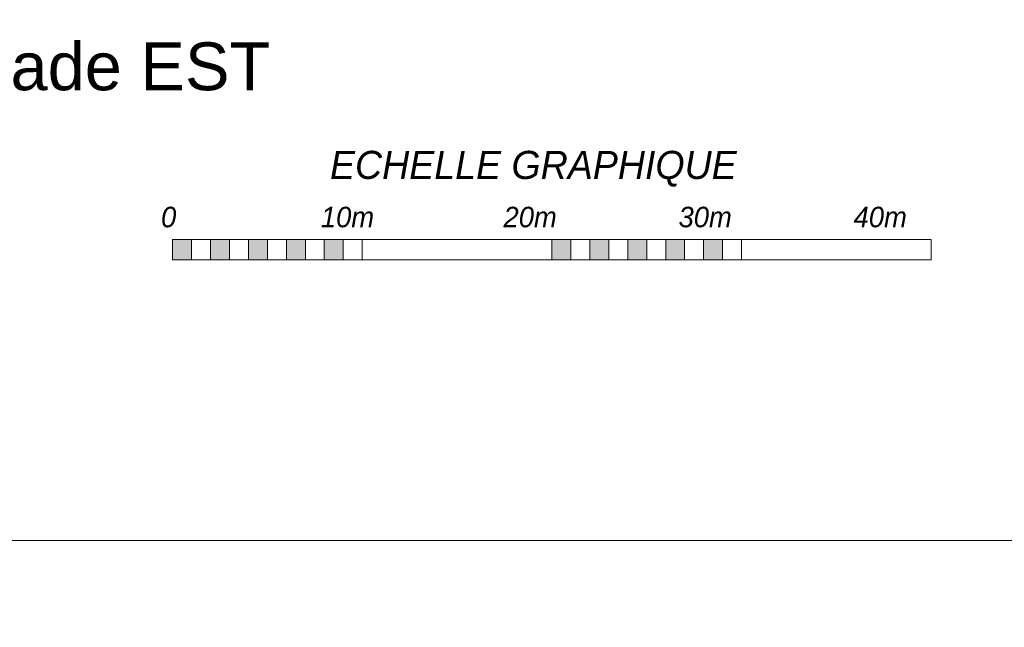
# Model space of a CAD drawing. Header units: centimetres. Extents: x 100159 to 737697, y -50084 to 234864.
# Tile 11 of 165: x 399416 to 404607, y -25226 to -22026. Entities that reach past the tile are written whole.
import ezdxf

# ---------------------------------------------------------------- set-up
doc = ezdxf.new("R2010")
doc.units = ezdxf.units.CM
doc.layers.get('0').update_dxf_attribs({"lineweight": 5})
for name, color, linetype, lineweight in [('A-Text-01', 7, 'Continuous', 9), ('DDL-HACHURES', 252, 'Continuous', 13), ('DDL-TEXTE', 7, 'Continuous', 9)]:
    doc.layers.add(name, color=color, linetype=linetype, lineweight=lineweight)
doc.layers.add('DDL-TEXTE SSi', color=7, linetype='Continuous', lineweight=0, true_color=0xff1414)
doc.styles.add('Century Gothic italic', font='GOTHICI.TTF')
doc.styles.get("Standard").update_dxf_attribs({"font": 'arial.ttf'})

msp = doc.modelspace()

# ---------------------------------------------------------------- hatches: boundary and pattern name
at = {"layer": 'DDL-HACHURES'}
h = msp.add_hatch(dxfattribs=at)
h.set_pattern_fill('ANSI31', color=256, scale=5, angle=180)
h.set_pattern_definition([(315, (487101.846, -21236.112), (11.2253202, 11.2253202), [])])
edge = h.paths.add_edge_path()
edge.add_line((428241.223, -20411.342), (430732.326, -20411.377))
edge.add_line((430732.326, -20411.377), (430732.469, -20542.781))
edge.add_line((430732.469, -20542.781), (430771.842, -20569.512))
edge.add_line((430771.842, -20569.512), (430771.842, -20447.377))
edge.add_line((430771.842, -20447.377), (431572.594, -20447.377))
edge.add_line((431572.594, -20447.377), (431572.594, -20557.358))
edge.add_line((431572.594, -20557.358), (431592.594, -20570.936))
edge.add_line((431592.594, -20570.936), (431592.594, -20447.377))
edge.add_line((431592.594, -20447.377), (431852.489, -20447.377))
edge.add_line((431852.489, -20447.377), (431852.489, -20557.286))
edge.add_line((431852.489, -20557.286), (431872.594, -20570.512))
edge.add_line((431872.594, -20570.512), (431872.594, -20447.377))
edge.add_line((431872.594, -20447.377), (432672.944, -20447.377))
edge.add_line((432672.944, -20447.377), (432672.944, -20556.215))
edge.add_line((432672.944, -20556.215), (432712.53, -20583.09))
edge.add_line((432712.53, -20583.09), (432712.53, -20413.377))
edge.add_line((432712.53, -20413.377), (432730.53, -20413.377))
edge.add_line((432730.53, -20413.377), (432730.53, -20431.377))
edge.add_line((432730.53, -20431.377), (432952.464, -20432.308))
edge.add_line((432952.464, -20432.308), (432952.464, -20471.377))
edge.add_line((432952.464, -20471.377), (432972.464, -20471.377))
edge.add_line((432972.464, -20471.377), (432972.464, -20431.377))
edge.add_line((432972.464, -20431.377), (433251.467, -20430.076))
edge.add_line((433251.467, -20430.076), (433251.467, -20605.165))
edge.add_line((433251.467, -20605.165), (433271.467, -20596.83))
edge.add_line((433271.467, -20596.83), (433271.467, -20431.377))
edge.add_line((433271.467, -20431.377), (433772.53, -20431.377))
edge.add_line((433772.53, -20431.377), (433772.53, -20596.83))
edge.add_line((433772.53, -20596.83), (433792.53, -20603.864))
edge.add_line((433792.53, -20603.864), (433792.53, -20431.377))
edge.add_line((433792.53, -20431.377), (433812.532, -20431.377))
edge.add_line((433812.532, -20431.377), (433812.532, -20471.377))
edge.add_line((433812.532, -20471.377), (433832.532, -20471.377))
edge.add_line((433832.532, -20471.377), (433832.532, -20411.377))
edge.add_line((433832.532, -20411.377), (434044.531, -20411.377))
edge.add_line((434044.531, -20411.377), (434044.531, -20426.377))
edge.add_line((434044.531, -20426.377), (435404.807, -20480.764))
edge.add_line((435404.807, -20480.764), (435404.807, -20469.769))
edge.add_line((435404.807, -20469.769), (435547.248, -20477.825))
edge.add_line((435547.248, -20477.825), (435546.926, -20489.675))
edge.add_line((435546.926, -20489.675), (437193.368, -20551.115))
edge.add_line((437193.368, -20551.115), (437732.1, -20616.411))
edge.add_line((437732.1, -20616.411), (437732.1, -20631.411))
edge.add_line((437732.1, -20631.411), (438339.416, -20630.913))
edge.add_line((438339.416, -20630.913), (438339.416, -20615.913))
edge.add_line((438339.416, -20615.913), (438805.023, -20610.193))
edge.add_line((438805.023, -20610.193), (438811.747, -21068.427))
edge.add_line((438811.747, -21068.427), (421995.953, -21014.17))
edge.add_line((421995.953, -21014.17), (423667.654, -20634.342))
edge.add_arc((423727.96, -20641.842), 60.77, 172.910732, 187.089266)
edge.add_arc((424337.298, -76079283.802), 76058634.463, 89.99949554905, 90.00050445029, ccw=False)
edge.add_line((425006.944, -20649.342), (425006.944, -20612.039))
edge.add_line((425006.944, -20612.039), (425953.543, -20512.039))
edge.add_line((425953.543, -20512.039), (428241.223, -20411.342))
at = {"layer": 'DDL-TEXTE', "linetype": 'Continuous'}
h = msp.add_hatch(dxfattribs=at)
h.set_pattern_fill('ANGLE', color=256)
h.set_pattern_definition([(0, (201219.21, 32515.04), (0, 6.985), [5.08, -1.905]), (90, (201219.21, 32515.04), (-6.985, 4e-16), [5.08, -1.905])])
h.paths.add_polyline_path([(400222.017, -23290), (400322.017, -23290), (400322.017, -23184.495), (400222.017, -23184.495)])
h.paths.add_polyline_path([(400522.017, -23184.495), (400422.017, -23184.495), (400422.017, -23290), (400522.017, -23290)])
h.paths.add_polyline_path([(400722.017, -23184.495), (400622.017, -23184.495), (400622.017, -23290), (400722.017, -23290)])
h.paths.add_polyline_path([(400822.017, -23290), (400922.017, -23290), (400922.017, -23184.495), (400822.017, -23184.495)])
h.paths.add_polyline_path([(401122.017, -23184.495), (401022.017, -23184.495), (401022.017, -23290), (401122.017, -23290)])
h = msp.add_hatch(dxfattribs=at)
h.set_pattern_fill('ANGLE', color=256)
h.set_pattern_definition([(0, (203219.21, 32515.04), (0, 6.985), [5.08, -1.905]), (90, (203219.21, 32515.04), (-6.985, 4e-16), [5.08, -1.905])])
h.paths.add_polyline_path([(402222.017, -23290), (402322.017, -23290), (402322.017, -23184.495), (402222.017, -23184.495)])
h.paths.add_polyline_path([(402522.017, -23184.495), (402422.017, -23184.495), (402422.017, -23290), (402522.017, -23290)])
h.paths.add_polyline_path([(402722.017, -23184.495), (402622.017, -23184.495), (402622.017, -23290), (402722.017, -23290)])
h.paths.add_polyline_path([(402822.017, -23290), (402922.017, -23290), (402922.017, -23184.495), (402822.017, -23184.495)])
h.paths.add_polyline_path([(403122.017, -23184.495), (403022.017, -23184.495), (403022.017, -23290), (403122.017, -23290)])

# ---------------------------------------------------------------- linework, layer by layer
at = {"linetype": 'Continuous'}
for p, q in [((400322.017, -23290), (400322.017, -23184.495)), ((400422.017, -23290), (400422.017, -23184.495)), ((400522.017, -23290), (400522.017, -23184.495)), ((400622.017, -23290), (400622.017, -23184.495)), ((400722.017, -23290), (400722.017, -23184.495)), ((400822.017, -23290), (400822.017, -23184.495)), ((400922.017, -23290), (400922.017, -23184.495)), ((401022.017, -23290), (401022.017, -23184.495)), ((401122.017, -23290), (401122.017, -23184.495)), ((401222.017, -23290), (401222.017, -23184.495)), ((402322.017, -23290), (402322.017, -23184.495)), ((402422.017, -23290), (402422.017, -23184.495)), ((402522.017, -23290), (402522.017, -23184.495)), ((402622.017, -23290), (402622.017, -23184.495)), ((402722.017, -23290), (402722.017, -23184.495)), ((402822.017, -23290), (402822.017, -23184.495)), ((402922.017, -23290), (402922.017, -23184.495)), ((403022.017, -23290), (403022.017, -23184.495)), ((403122.017, -23290), (403122.017, -23184.495)), ((403222.017, -23290), (403222.017, -23184.495))]:
    msp.add_line(p, q, dxfattribs=at)
at = {"layer": 'DDL-TEXTE', "linetype": 'Continuous'}
msp.add_line((401222.017, -23184.495), (401222.017, -23184.495), dxfattribs=at)
for points in [[(400222.017, -23184.495), (402222.017, -23184.495), (402222.017, -23290), (400222.017, -23290)], [(402222.017, -23184.495), (404222.017, -23184.495), (404222.017, -23290), (402222.017, -23290)]]:
    msp.add_lwpolyline(points, close=True, dxfattribs=at)
at = {"layer": 'DDL-TEXTE SSi'}
msp.add_lwpolyline([(393350, -3860), (418760, -3860), (418760, -24770), (393350, -24770)], close=True, dxfattribs=at)

# ---------------------------------------------------------------- texts
at = {"layer": 'A-Text-01', "color": 1, "insert": (398780.627, -22145.429), "char_height": 252, "attachment_point": 1}
msp.add_mtext_dynamic_manual_height_columns('Façade EST', width=15437.38489, gutter_width=40, heights=[0], dxfattribs=at)
at = {"layer": 'DDL-TEXTE', "linetype": 'Continuous', "attachment_point": 1, "style": 'Century Gothic italic'}
for s, width, gutter_width, insert, char_height in [('ECHELLE GRAPHIQUE', 11305.45486, 22.5, (401051.999, -22716.771), 148), ('0                   10m                 20m                30m                40m', 7536.96991, 15, (400161.068, -23011.232), 108)]:
    msp.add_mtext_dynamic_manual_height_columns(s, width=width, gutter_width=gutter_width, heights=[0], dxfattribs=dict(at, insert=insert, char_height=char_height))

doc.saveas('drawing.dxf')
